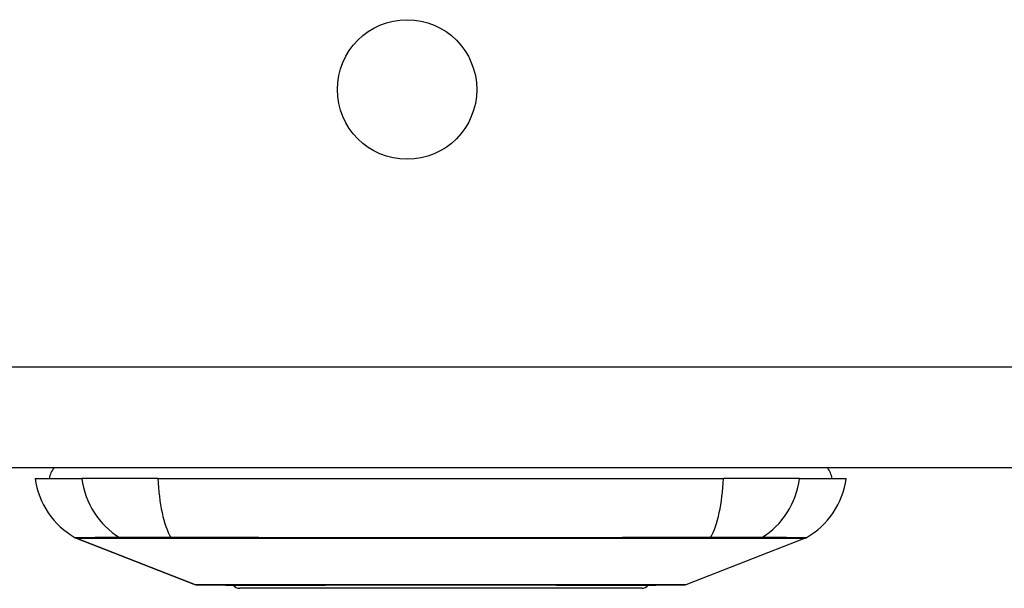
# Model space of a CAD drawing. Header units: inches. Extents: x 0 to 101, y -11 to 66.
# Tile 2 of 118: x 6 to 7.77, y 7.2 to 8.22. Entities that reach past the tile are written whole.
import ezdxf

# ---------------------------------------------------------------- set-up
doc = ezdxf.new("R2010")
doc.units = ezdxf.units.IN
doc.header["$LTSCALE"] = 6.067211
doc.header["$MEASUREMENT"] = 0
doc.layers.add('Visible Edges(ANSI)', color=7, linetype='Continuous', lineweight=25)
doc.layers.add('Visible Tangent Edges(ANSI)', color=7, linetype='Continuous', lineweight=25)

msp = doc.modelspace()

# ---------------------------------------------------------------- linework, layer by layer
at = {"layer": 'Visible Edges(ANSI)'}
for p, q in [((5.1814, 7.4178), (29.3559, 7.4178)), ((6.0282, 7.3984), (6.112, 7.3984)), ((6.2484, 7.3984), (6.112, 7.3984)), ((6.2484, 7.3984), (7.2628, 7.3984)), ((7.3992, 7.3984), (7.2628, 7.3984)), ((7.3992, 7.3984), (7.483, 7.3984)), ((6.316, 7.2081), (6.1018, 7.2914)), ((7.4095, 7.2914), (7.1952, 7.2081)), ((7.1161, 7.2016), (6.3951, 7.2016))]:
    msp.add_line(p, q, dxfattribs=at)
at = {"layer": 'Visible Edges(ANSI)', "flags": 128}
msp.add_lwpolyline([(6.3182, 7.2077), (6.3187, 7.2077), (6.3203, 7.2077), (6.3229, 7.2077), (6.3266, 7.2077), (6.3313, 7.2077), (6.337, 7.2076), (6.3438, 7.2076), (6.3515, 7.2076), (6.3601, 7.2076), (6.3698, 7.2075), (6.3804, 7.2075), (6.3919, 7.2075), (6.4043, 7.2075), (6.4175, 7.2074), (6.4316, 7.2074), (6.4463, 7.2074), (6.4619, 7.2074), (6.4781, 7.2074), (6.495, 7.2075), (6.5125, 7.2075), (6.5306, 7.2075), (6.5493, 7.2075), (6.5686, 7.2076), (6.5883, 7.2076), (6.6085, 7.2076), (6.6289, 7.2076), (6.6496, 7.2077), (6.6705, 7.2077), (6.6916, 7.2077), (6.713, 7.2077), (6.7344, 7.2077), (6.756, 7.2077), (6.7776, 7.2077), (6.799, 7.2077), (6.8203, 7.2077), (6.8414, 7.2077), (6.8623, 7.2077), (6.883, 7.2076), (6.9035, 7.2076), (6.9236, 7.2076), (6.9433, 7.2076), (6.9625, 7.2075), (6.9812, 7.2075), (6.9993, 7.2075), (7.0168, 7.2075), (7.0337, 7.2074), (7.0499, 7.2074), (7.0654, 7.2074), (7.0801, 7.2074), (7.094, 7.2074), (7.1072, 7.2075), (7.1195, 7.2075), (7.1309, 7.2075), (7.1414, 7.2075), (7.1511, 7.2076), (7.1598, 7.2076), (7.1675, 7.2076), (7.1743, 7.2076), (7.18, 7.2077), (7.1847, 7.2077), (7.1883, 7.2077), (7.1909, 7.2077), (7.1925, 7.2077), (7.193, 7.2077)], dxfattribs=at)
at = {"layer": 'Visible Edges(ANSI)'}
msp.add_circle((6.6953, 8.0953), 0.125, dxfattribs=at)
for centre, radius, start, end in [((6.1009, 7.3887), 0.0485, 143.1301, 168.463), ((7.4103, 7.3887), 0.0485, 11.537, 36.8699), ((6.1723, 7.4185), 0.1455, 187.9413, 240.2709), ((7.3389, 7.4185), 0.1455, 299.7291, 352.0587), ((6.1062, 7.3027), 0.0121, 240.2709, 248.7495), ((7.4051, 7.3027), 0.0121, 291.2505, 299.7291), ((6.3182, 7.2138), 0.00606, 248.7495, 269.7912), ((6.3951, 7.2162), 0.0145, 216.6507, 270), ((7.1161, 7.2162), 0.0145, 270, 323.3493), ((7.193, 7.2138), 0.00606, 270.2088, 291.2505)]:
    msp.add_arc(centre, radius, start, end, dxfattribs=at)
at = {"layer": 'Visible Tangent Edges(ANSI)'}
for p, q in [((29.3559, 7.5977), (5.1814, 7.5977)), ((6.1018, 7.2914), (6.316, 7.2081)), ((6.182, 7.2914), (6.1822, 7.2914)), ((6.2723, 7.2914), (6.2728, 7.2914)), ((7.2384, 7.2914), (7.239, 7.2914)), ((7.329, 7.2914), (7.3292, 7.2914))]:
    msp.add_line(p, q, dxfattribs=at)
at = {"layer": 'Visible Tangent Edges(ANSI)', "flags": 128}
for points in [[(6.1797, 7.2925), (6.1733, 7.2925), (6.1671, 7.2925), (6.1612, 7.2924), (6.1556, 7.2924), (6.1502, 7.2924), (6.1451, 7.2924), (6.1402, 7.2924), (6.1357, 7.2924), (6.1314, 7.2923), (6.1274, 7.2923), (6.1236, 7.2923), (6.1201, 7.2923), (6.1169, 7.2923), (6.114, 7.2923), (6.1114, 7.2923), (6.109, 7.2922), (6.1069, 7.2922), (6.1051, 7.2922), (6.1036, 7.2922), (6.1024, 7.2922), (6.1014, 7.2922), (6.1007, 7.2922), (6.1003, 7.2922), (6.1001, 7.2922)], [(6.1018, 7.2914), (6.1019, 7.2914), (6.1023, 7.2914), (6.103, 7.2914), (6.104, 7.2914), (6.1053, 7.2914), (6.1068, 7.2914), (6.1086, 7.2914), (6.1108, 7.2914), (6.1131, 7.2914), (6.1158, 7.2914), (6.1188, 7.2914), (6.122, 7.2914), (6.1255, 7.2914), (6.1293, 7.2914), (6.1334, 7.2914), (6.1377, 7.2914), (6.1423, 7.2914), (6.1472, 7.2914), (6.1523, 7.2914), (6.1578, 7.2914), (6.1634, 7.2914), (6.1694, 7.2914), (6.1755, 7.2914), (6.182, 7.2914)], [(6.2714, 7.2925), (6.2661, 7.2925), (6.2609, 7.2925), (6.2558, 7.2925), (6.2508, 7.2925), (6.2459, 7.2926), (6.241, 7.2926), (6.2363, 7.2926), (6.2318, 7.2926), (6.2273, 7.2926), (6.223, 7.2926), (6.2188, 7.2926), (6.2147, 7.2926), (6.2109, 7.2926), (6.2071, 7.2926), (6.2036, 7.2926), (6.2002, 7.2926), (6.197, 7.2926), (6.1939, 7.2926), (6.1911, 7.2926), (6.1884, 7.2925), (6.1859, 7.2925), (6.1836, 7.2925), (6.1816, 7.2925), (6.1797, 7.2925)], [(6.1822, 7.2914), (6.1841, 7.2914), (6.1862, 7.2913), (6.1885, 7.2913), (6.191, 7.2913), (6.1936, 7.2913), (6.1964, 7.2913), (6.1994, 7.2913), (6.2026, 7.2913), (6.2059, 7.2913), (6.2094, 7.2913), (6.2131, 7.2913), (6.2169, 7.2913), (6.2208, 7.2913), (6.2249, 7.2913), (6.2292, 7.2913), (6.2335, 7.2913), (6.238, 7.2913), (6.2426, 7.2913), (6.2473, 7.2913), (6.2521, 7.2913), (6.257, 7.2913), (6.262, 7.2913), (6.2671, 7.2914), (6.2723, 7.2914)], [(7.2398, 7.2925), (7.2008, 7.2925), (7.1614, 7.2924), (7.1216, 7.2924), (7.0815, 7.2924), (7.0411, 7.2923), (7.0005, 7.2923), (6.9597, 7.2923), (6.9188, 7.2922), (6.8778, 7.2922), (6.8368, 7.2922), (6.7957, 7.2922), (6.7547, 7.2922), (6.7137, 7.2922), (6.6727, 7.2922), (6.6318, 7.2922), (6.591, 7.2922), (6.5503, 7.2923), (6.5097, 7.2923), (6.4694, 7.2923), (6.4292, 7.2924), (6.3893, 7.2924), (6.3497, 7.2924), (6.3104, 7.2925), (6.2714, 7.2925)], [(6.2728, 7.2914), (6.3116, 7.2914), (6.3508, 7.2914), (6.3903, 7.2914), (6.4301, 7.2914), (6.4701, 7.2914), (6.5103, 7.2914), (6.5507, 7.2914), (6.5913, 7.2914), (6.6321, 7.2914), (6.6729, 7.2914), (6.7138, 7.2914), (6.7547, 7.2914), (6.7956, 7.2914), (6.8366, 7.2914), (6.8775, 7.2914), (6.9184, 7.2914), (6.9593, 7.2914), (6.9999, 7.2914), (7.0404, 7.2914), (7.0807, 7.2914), (7.1206, 7.2914), (7.1603, 7.2914), (7.1996, 7.2914), (7.2384, 7.2914)], [(7.239, 7.2914), (7.2441, 7.2914), (7.2492, 7.2913), (7.2542, 7.2913), (7.2591, 7.2913), (7.2639, 7.2913), (7.2686, 7.2913), (7.2732, 7.2913), (7.2777, 7.2913), (7.2821, 7.2913), (7.2863, 7.2913), (7.2904, 7.2913), (7.2943, 7.2913), (7.2982, 7.2913), (7.3018, 7.2913), (7.3053, 7.2913), (7.3086, 7.2913), (7.3118, 7.2913), (7.3148, 7.2913), (7.3176, 7.2913), (7.3203, 7.2913), (7.3227, 7.2913), (7.325, 7.2913), (7.3271, 7.2914), (7.329, 7.2914)], [(7.3316, 7.2925), (7.3297, 7.2925), (7.3276, 7.2925), (7.3253, 7.2925), (7.3228, 7.2925), (7.3202, 7.2926), (7.3173, 7.2926), (7.3143, 7.2926), (7.3111, 7.2926), (7.3077, 7.2926), (7.3041, 7.2926), (7.3004, 7.2926), (7.2965, 7.2926), (7.2924, 7.2926), (7.2883, 7.2926), (7.2839, 7.2926), (7.2795, 7.2926), (7.2749, 7.2926), (7.2702, 7.2926), (7.2654, 7.2926), (7.2604, 7.2925), (7.2554, 7.2925), (7.2503, 7.2925), (7.2451, 7.2925), (7.2398, 7.2925)], [(7.3292, 7.2914), (7.3357, 7.2914), (7.3419, 7.2914), (7.3478, 7.2914), (7.3535, 7.2914), (7.3589, 7.2914), (7.3641, 7.2914), (7.369, 7.2914), (7.3736, 7.2914), (7.3779, 7.2914), (7.3819, 7.2914), (7.3857, 7.2914), (7.3892, 7.2914), (7.3924, 7.2914), (7.3954, 7.2914), (7.3981, 7.2914), (7.4005, 7.2914), (7.4026, 7.2914), (7.4044, 7.2914), (7.4059, 7.2914), (7.4072, 7.2914), (7.4082, 7.2914), (7.4089, 7.2914), (7.4093, 7.2914), (7.4095, 7.2914)], [(7.4111, 7.2922), (7.411, 7.2922), (7.4105, 7.2922), (7.4098, 7.2922), (7.4089, 7.2922), (7.4076, 7.2922), (7.4061, 7.2922), (7.4043, 7.2922), (7.4022, 7.2922), (7.3998, 7.2923), (7.3972, 7.2923), (7.3943, 7.2923), (7.3911, 7.2923), (7.3876, 7.2923), (7.3839, 7.2923), (7.3799, 7.2923), (7.3756, 7.2924), (7.371, 7.2924), (7.3662, 7.2924), (7.3611, 7.2924), (7.3557, 7.2924), (7.3501, 7.2924), (7.3442, 7.2925), (7.338, 7.2925), (7.3316, 7.2925)], [(6.4174, 7.2077), (6.4094, 7.2077), (6.4017, 7.2077), (6.3943, 7.2077), (6.3873, 7.2078), (6.3805, 7.2078), (6.374, 7.2078), (6.3679, 7.2078), (6.362, 7.2079), (6.3566, 7.2079), (6.3514, 7.2079), (6.3466, 7.2079), (6.3422, 7.2079), (6.338, 7.208), (6.3342, 7.208), (6.3308, 7.208), (6.3277, 7.208), (6.325, 7.208), (6.3226, 7.2081), (6.3206, 7.2081), (6.319, 7.2081), (6.3177, 7.2081), (6.3168, 7.2081), (6.3162, 7.2081), (6.316, 7.2081)], [(6.4753, 7.2077), (6.4727, 7.2077), (6.4701, 7.2076), (6.4675, 7.2076), (6.465, 7.2076), (6.4624, 7.2076), (6.4599, 7.2076), (6.4574, 7.2076), (6.4549, 7.2076), (6.4524, 7.2076), (6.4499, 7.2076), (6.4475, 7.2076), (6.445, 7.2076), (6.4426, 7.2076), (6.4403, 7.2076), (6.4379, 7.2076), (6.4355, 7.2076), (6.4332, 7.2076), (6.4309, 7.2076), (6.4286, 7.2076), (6.4263, 7.2076), (6.424, 7.2076), (6.4218, 7.2076), (6.4196, 7.2077), (6.4174, 7.2077)], [(7.0359, 7.2077), (7.016, 7.2077), (6.9952, 7.2078), (6.9736, 7.2078), (6.9512, 7.2079), (6.9282, 7.2079), (6.9046, 7.208), (6.8805, 7.208), (6.8561, 7.208), (6.8314, 7.2081), (6.8064, 7.2081), (6.7811, 7.2081), (6.7557, 7.2081), (6.7302, 7.2081), (6.7049, 7.2081), (6.6798, 7.2081), (6.655, 7.208), (6.6305, 7.208), (6.6064, 7.2079), (6.5828, 7.2079), (6.5598, 7.2079), (6.5374, 7.2078), (6.5159, 7.2078), (6.4952, 7.2077), (6.4753, 7.2077)], [(7.0939, 7.2077), (7.0917, 7.2077), (7.0895, 7.2076), (7.0872, 7.2076), (7.085, 7.2076), (7.0827, 7.2076), (7.0804, 7.2076), (7.0781, 7.2076), (7.0758, 7.2076), (7.0734, 7.2076), (7.071, 7.2076), (7.0687, 7.2076), (7.0662, 7.2076), (7.0638, 7.2076), (7.0614, 7.2076), (7.0589, 7.2076), (7.0564, 7.2076), (7.0539, 7.2076), (7.0514, 7.2076), (7.0489, 7.2076), (7.0463, 7.2076), (7.0437, 7.2076), (7.0412, 7.2076), (7.0385, 7.2077), (7.0359, 7.2077)], [(7.1952, 7.2081), (7.195, 7.2081), (7.1945, 7.2081), (7.1935, 7.2081), (7.1923, 7.2081), (7.1906, 7.2081), (7.1886, 7.2081), (7.1862, 7.208), (7.1835, 7.208), (7.1804, 7.208), (7.1769, 7.208), (7.1731, 7.208), (7.169, 7.2079), (7.1645, 7.2079), (7.1596, 7.2079), (7.1545, 7.2079), (7.149, 7.2079), (7.1431, 7.2078), (7.137, 7.2078), (7.1306, 7.2078), (7.1238, 7.2078), (7.1168, 7.2077), (7.1094, 7.2077), (7.1018, 7.2077), (7.0939, 7.2077)]]:
    msp.add_lwpolyline(points, dxfattribs=at)
at = {"layer": 'Visible Tangent Edges(ANSI)'}
msp.add_arc((6.3182, 7.2138), 0.00606, 248.7495, 269.7912, dxfattribs=at)
for centre, major_axis, ratio, start_param, end_param in [((6.2485, 7.4185), (0, -0.1455), 0.946806, 4.850991, 5.760348), ((6.2948, 7.4185), (0, -0.1455), 0.321806, 4.850991, 5.760348), ((7.2164, 7.4185), (0, -0.1455), 0.321806, 0.522838, 1.432195), ((7.2628, 7.4185), (0, -0.1455), 0.946806, 0.522838, 1.432195), ((6.1854, 7.303), (0.0001, -0.0121), 0.948405, 5.751701, 5.992347), ((6.2734, 7.303), (0, -0.0121), 0.317047, 5.761322, 6.001968), ((7.2379, 7.303), (0, -0.0121), 0.317047, 0.281217, 0.521863), ((7.3258, 7.303), (-0.0001, -0.0121), 0.948405, 0.290838, 0.531485), ((6.3951, 7.2162), (0, -0.0145), 0.97182, 5.352125, 6.283185), ((7.1161, 7.2162), (0, -0.0145), 0.97182, 0, 0.931061)]:
    msp.add_ellipse(centre, major_axis=major_axis, ratio=ratio, start_param=start_param, end_param=end_param, dxfattribs=at)

doc.saveas('drawing.dxf')
